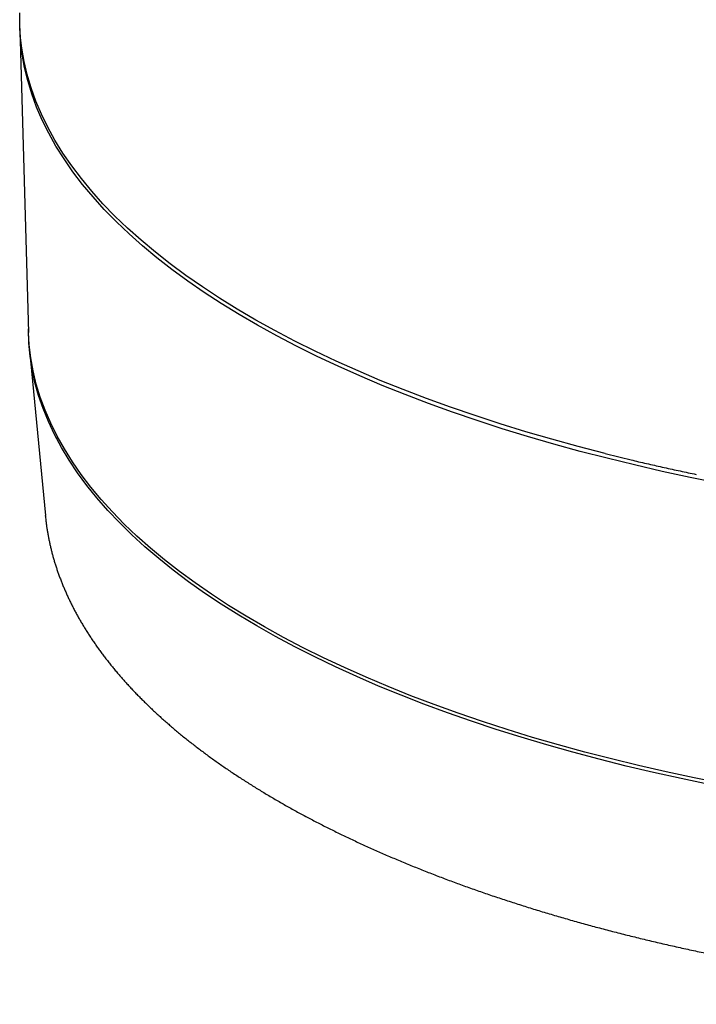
# Model space of a CAD drawing. Header units: millimetres. Extents: x 8 to 501, y 12 to 615.
# Tile 1 of 77: x 214 to 242, y 220 to 261. Entities that reach past the tile are written whole.
import ezdxf

# ---------------------------------------------------------------- set-up
doc = ezdxf.new("R2010")
doc.units = ezdxf.units.MM

msp = doc.modelspace()

# ---------------------------------------------------------------- linework, layer by layer
at = {"color": 7, "linetype": 'Continuous', "lineweight": 30}
for p, q in [((214.14, 260.615), (214.501, 247.919)), ((214.538, 247.173), (215.205, 240.266)), ((215.207, 240.239), (215.205, 240.266))]:
    msp.add_line(p, q, dxfattribs=at)
at = {"color": 7, "linetype": 'Continuous', "lineweight": 30, "flags": 128}
for points in [[(238.619, 242.858), (237.492, 243.151), (236.384, 243.456), (235.296, 243.773), (234.227, 244.102), (233.18, 244.443), (232.154, 244.795), (231.15, 245.159), (230.17, 245.533), (229.213, 245.918), (228.281, 246.314), (227.373, 246.72), (226.492, 247.136), (225.636, 247.561), (224.808, 247.996), (224.006, 248.439), (223.233, 248.892), (222.488, 249.353), (221.773, 249.821), (221.086, 250.298), (220.43, 250.782), (219.805, 251.273), (219.21, 251.771), (218.646, 252.276), (218.114, 252.786), (217.614, 253.302), (217.147, 253.823), (216.712, 254.35), (216.31, 254.881), (215.942, 255.416), (215.607, 255.955), (215.306, 256.498), (215.038, 257.044), (214.805, 257.593), (214.607, 258.144), (214.442, 258.697), (214.313, 259.252), (214.218, 259.807), (214.158, 260.364), (214.132, 260.921), (214.134, 261.282)], [(243.369, 241.622), (242.177, 241.862), (241, 242.115), (239.839, 242.381), (238.696, 242.66), (237.57, 242.951), (236.463, 243.255), (235.375, 243.571), (234.307, 243.898), (233.26, 244.238), (232.234, 244.588), (231.231, 244.95), (230.25, 245.323), (229.294, 245.707), (228.361, 246.101), (227.453, 246.505), (226.571, 246.919), (225.715, 247.343), (224.885, 247.776), (224.083, 248.218), (223.308, 248.669), (222.562, 249.128), (221.845, 249.595), (221.157, 250.07), (220.499, 250.553), (219.872, 251.042), (219.275, 251.539), (218.709, 252.041), (218.174, 252.55), (217.672, 253.065), (217.202, 253.585), (216.764, 254.11), (216.359, 254.639), (215.988, 255.173), (215.65, 255.711), (215.345, 256.252), (215.074, 256.797), (214.837, 257.344), (214.635, 257.894), (214.466, 258.446), (214.333, 258.999), (214.233, 259.554), (214.169, 260.109), (214.139, 260.666), (214.138, 260.705)], [(242.971, 229.027), (241.797, 229.271), (240.639, 229.527), (239.497, 229.797), (238.372, 230.079), (237.265, 230.373), (236.176, 230.679), (235.107, 230.997), (234.059, 231.327), (233.031, 231.668), (232.024, 232.02), (231.04, 232.384), (230.079, 232.758), (229.141, 233.142), (228.228, 233.537), (227.339, 233.942), (226.476, 234.356), (225.639, 234.78), (224.829, 235.213), (224.046, 235.654), (223.29, 236.104), (222.563, 236.562), (221.865, 237.029), (221.195, 237.502), (220.556, 237.983), (219.946, 238.471), (219.367, 238.965), (218.819, 239.466), (218.303, 239.972), (217.818, 240.484), (217.365, 241.001), (216.944, 241.523), (216.556, 242.049), (216.2, 242.58), (215.878, 243.114), (215.589, 243.651), (215.334, 244.192), (215.112, 244.735), (214.924, 245.28), (214.77, 245.828), (214.651, 246.376), (214.565, 246.926), (214.514, 247.477), (214.497, 248.028), (214.497, 248.078)], [(243.519, 229.062), (242.335, 229.3), (241.167, 229.552), (240.015, 229.816), (238.88, 230.092), (237.762, 230.382), (236.663, 230.683), (235.583, 230.996), (234.523, 231.322), (233.483, 231.659), (232.465, 232.007), (231.469, 232.366), (230.496, 232.736), (229.546, 233.117), (228.62, 233.509), (227.719, 233.91), (226.843, 234.321), (225.993, 234.742), (225.169, 235.172), (224.373, 235.61), (223.604, 236.058), (222.863, 236.514), (222.151, 236.978), (221.468, 237.449), (220.815, 237.928), (220.192, 238.414), (219.599, 238.907), (219.038, 239.406), (218.507, 239.911), (218.008, 240.422), (217.541, 240.938), (217.107, 241.459), (216.705, 241.985), (216.336, 242.515), (216, 243.049), (215.698, 243.586), (215.429, 244.127), (215.194, 244.67), (214.993, 245.216), (214.826, 245.764), (214.693, 246.313), (214.594, 246.864), (214.53, 247.416), (214.501, 247.919)]]:
    msp.add_lwpolyline(points, dxfattribs=at)
at = {"color": 7, "linetype": 'Continuous', "lineweight": 30}
for points, knots in [([(238.619, 242.858), (238.77, 242.82), (239.073, 242.745), (239.379, 242.671), (239.532, 242.634)], [0, 0, 0, 0, 0.499575, 1, 1, 1, 1]), ([(239.532, 242.634), (239.611, 242.615), (239.907, 242.544), (240.424, 242.423), (240.976, 242.299), (241.42, 242.202), (241.755, 242.13), (242.09, 242.059), (242.315, 242.012), (242.428, 241.989)], [0, 0, 0, 0, 0.082991, 0.312116, 0.541291, 0.655955, 0.770619, 0.88531, 1, 1, 1, 1]), ([(215.208, 240.236), (215.212, 240.195), (215.221, 240.102), (215.239, 239.958), (215.26, 239.802), (215.284, 239.646), (215.311, 239.489), (215.34, 239.333), (215.372, 239.177), (215.406, 239.021), (215.443, 238.865), (215.482, 238.709), (215.524, 238.553), (215.569, 238.397), (215.616, 238.242), (215.666, 238.086), (215.719, 237.93), (215.774, 237.774), (215.832, 237.619), (215.892, 237.463), (215.955, 237.308), (216.021, 237.153), (216.089, 236.998), (216.16, 236.843), (216.234, 236.688), (216.31, 236.533), (216.389, 236.379), (216.47, 236.224), (216.554, 236.07), (216.641, 235.917), (216.731, 235.763), (216.823, 235.61), (216.917, 235.456), (217.015, 235.304), (217.115, 235.151), (217.217, 234.999), (217.322, 234.847), (217.43, 234.696), (217.541, 234.544), (217.654, 234.394), (217.769, 234.243), (217.887, 234.093), (218.008, 233.943), (218.131, 233.794), (218.257, 233.645), (218.385, 233.497), (218.516, 233.349), (218.65, 233.201), (218.786, 233.054), (218.924, 232.908), (219.065, 232.762), (219.208, 232.616), (219.354, 232.471), (219.503, 232.327), (219.653, 232.183), (219.807, 232.039), (219.962, 231.896), (220.12, 231.754), (220.281, 231.612), (220.444, 231.471), (220.609, 231.331), (220.776, 231.191), (220.946, 231.051), (221.118, 230.912), (221.293, 230.774), (221.47, 230.637), (221.649, 230.5), (221.831, 230.364), (222.014, 230.228), (222.2, 230.093), (222.389, 229.959), (222.579, 229.826), (222.772, 229.693), (222.967, 229.56), (223.164, 229.429), (223.363, 229.298), (223.565, 229.168), (223.769, 229.039), (223.974, 228.91), (224.182, 228.782), (224.392, 228.655), (224.605, 228.528), (224.819, 228.402), (225.035, 228.277), (225.254, 228.153), (225.474, 228.029), (225.697, 227.906), (225.922, 227.784), (226.148, 227.663), (226.377, 227.543), (226.607, 227.423), (226.84, 227.304), (227.075, 227.186), (227.311, 227.068), (227.55, 226.952), (227.79, 226.836), (228.033, 226.721), (228.277, 226.607), (228.523, 226.493), (228.771, 226.381), (229.021, 226.269), (229.273, 226.158), (229.527, 226.048), (229.782, 225.939), (230.039, 225.83), (230.298, 225.722), (230.559, 225.616), (230.822, 225.51), (231.086, 225.405), (231.353, 225.301), (231.62, 225.197), (231.89, 225.095), (232.161, 224.993), (232.435, 224.892), (232.709, 224.793), (232.986, 224.694), (233.264, 224.596), (233.543, 224.498), (233.825, 224.402), (234.108, 224.307), (234.392, 224.212), (234.678, 224.119), (234.966, 224.026), (235.255, 223.934), (235.546, 223.843), (235.839, 223.754), (236.132, 223.665), (236.428, 223.576), (236.725, 223.489), (237.023, 223.403), (237.323, 223.318), (237.624, 223.234), (237.927, 223.15), (238.231, 223.068), (238.536, 222.986), (238.843, 222.906), (239.152, 222.827), (239.461, 222.748), (239.772, 222.67), (240.084, 222.594), (240.398, 222.518), (240.713, 222.444), (241.029, 222.37), (241.347, 222.297), (241.666, 222.226), (241.986, 222.155), (242.307, 222.085), (242.629, 222.016), (242.953, 221.949), (243.278, 221.882), (243.604, 221.816), (243.931, 221.752), (244.26, 221.688), (244.589, 221.625), (244.92, 221.564), (245.252, 221.503), (245.585, 221.444), (245.919, 221.385), (246.254, 221.328), (246.59, 221.271), (246.927, 221.216), (247.265, 221.161), (247.604, 221.108), (247.945, 221.056), (248.286, 221.005), (248.628, 220.954), (248.972, 220.905), (249.316, 220.857), (249.661, 220.81), (250.007, 220.764), (250.354, 220.719), (250.703, 220.676), (251.052, 220.633), (251.402, 220.591), (251.753, 220.551), (252.105, 220.511), (252.457, 220.473), (252.811, 220.435), (253.166, 220.399), (253.522, 220.364), (253.878, 220.33), (254.236, 220.297), (254.594, 220.265), (254.954, 220.234), (255.315, 220.204), (255.676, 220.176), (256.039, 220.148), (256.403, 220.122), (256.768, 220.097), (257.122, 220.073), (257.464, 220.052), (257.794, 220.032), (258.124, 220.013), (258.454, 219.995), (258.785, 219.978), (259.116, 219.962), (259.447, 219.948), (259.778, 219.933), (260.109, 219.92), (260.44, 219.908), (260.77, 219.897), (261.101, 219.887), (261.431, 219.878), (261.761, 219.869), (262.09, 219.862), (262.417, 219.856), (262.742, 219.85), (263.062, 219.846), (263.372, 219.843), (263.655, 219.84), (263.901, 219.839), (264.131, 219.838), (264.325, 219.837), (264.452, 219.837), (264.497, 219.837)], [0, 0, 0, 0, 0.003561, 0.008104, 0.012651, 0.017203, 0.02176, 0.026323, 0.030891, 0.035465, 0.040046, 0.044633, 0.049227, 0.053827, 0.058434, 0.063049, 0.067671, 0.0723, 0.076937, 0.081581, 0.086233, 0.090892, 0.095559, 0.100234, 0.104916, 0.109605, 0.114302, 0.119006, 0.123717, 0.128436, 0.133161, 0.137893, 0.142631, 0.147376, 0.152127, 0.156884, 0.161647, 0.166416, 0.171189, 0.175968, 0.180752, 0.185541, 0.190334, 0.195131, 0.199932, 0.204737, 0.209546, 0.214358, 0.219173, 0.223992, 0.228813, 0.233636, 0.238462, 0.24329, 0.24812, 0.252952, 0.257786, 0.262621, 0.267457, 0.272295, 0.277134, 0.281974, 0.286815, 0.291656, 0.296498, 0.30134, 0.306183, 0.311027, 0.31587, 0.320714, 0.325557, 0.330401, 0.335244, 0.340088, 0.344931, 0.349774, 0.354617, 0.359459, 0.364301, 0.369143, 0.373984, 0.378824, 0.383664, 0.388504, 0.393343, 0.398181, 0.403019, 0.407856, 0.412693, 0.417529, 0.422364, 0.427199, 0.432033, 0.436866, 0.441699, 0.446531, 0.451362, 0.456193, 0.461023, 0.465853, 0.470682, 0.47551, 0.480338, 0.485165, 0.489991, 0.494817, 0.499642, 0.504467, 0.509291, 0.514115, 0.518938, 0.523761, 0.528583, 0.533404, 0.538226, 0.543046, 0.547867, 0.552687, 0.557506, 0.562325, 0.567144, 0.571963, 0.576781, 0.581599, 0.586416, 0.591234, 0.596051, 0.600868, 0.605685, 0.610502, 0.615319, 0.620135, 0.624952, 0.629768, 0.634585, 0.639401, 0.644218, 0.649034, 0.653851, 0.658668, 0.663485, 0.668303, 0.673121, 0.677939, 0.682757, 0.687576, 0.692395, 0.697214, 0.702034, 0.706855, 0.711677, 0.716499, 0.721321, 0.726145, 0.730969, 0.735794, 0.74062, 0.745448, 0.750276, 0.755105, 0.759936, 0.764768, 0.769602, 0.774437, 0.779274, 0.784112, 0.788952, 0.793795, 0.798639, 0.803485, 0.808334, 0.813186, 0.81804, 0.822897, 0.827758, 0.832621, 0.837488, 0.842359, 0.847234, 0.852114, 0.856998, 0.861888, 0.866783, 0.871685, 0.876592, 0.881508, 0.886431, 0.891363, 0.896305, 0.901257, 0.905711, 0.910164, 0.914616, 0.919067, 0.923517, 0.927965, 0.932411, 0.936855, 0.941297, 0.945735, 0.950169, 0.954598, 0.95902, 0.963434, 0.967834, 0.972215, 0.976565, 0.980863, 0.985055, 0.988988, 0.992213, 0.994914, 0.998223, 1, 1, 1, 1])]:
    msp.add_open_spline(points, degree=3, knots=knots, dxfattribs=at)

doc.saveas('drawing.dxf')
